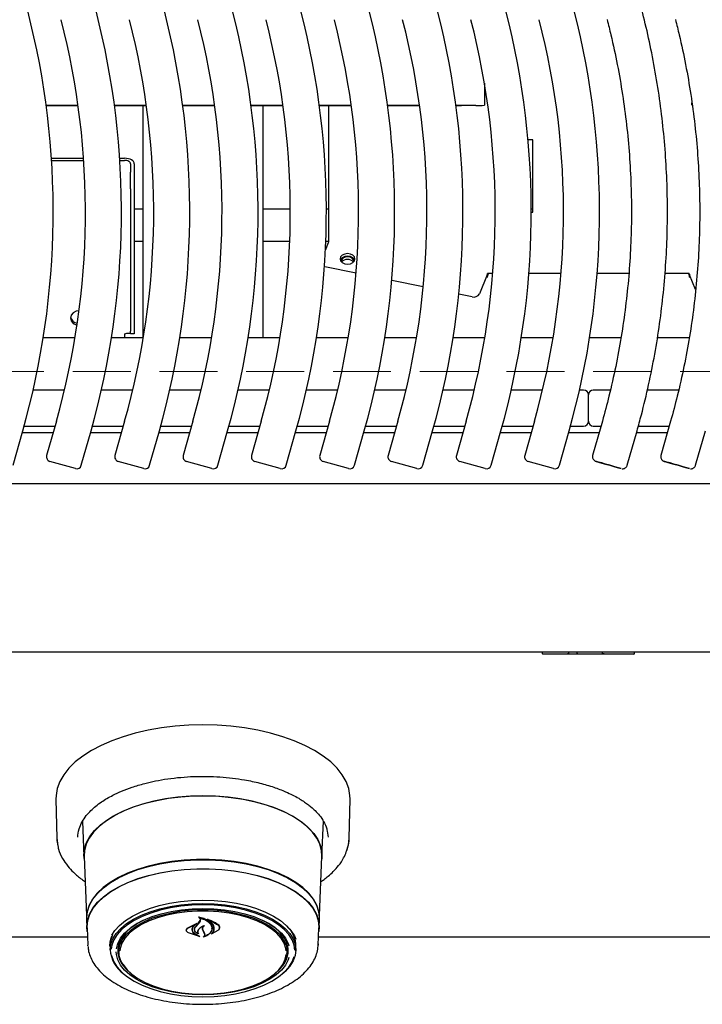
# Model space of a CAD drawing. Header units: inches. Extents: x 35 to 165, y 14 to 115.
# Tile 16 of 48: x 61.41 to 68.49, y 68.57 to 78.79. Entities that reach past the tile are written whole.
import ezdxf

# ---------------------------------------------------------------- set-up
doc = ezdxf.new("R2010")
doc.units = ezdxf.units.IN
doc.header["$LTSCALE"] = 12
doc.header["$MEASUREMENT"] = 0
doc.linetypes.add('HIDDEN', pattern=[0.075, 0.05, -0.025])
doc.layers.add('FORMAT', color=7, linetype='Continuous')

msp = doc.modelspace()

# ---------------------------------------------------------------- linework, layer by layer
at = {"color": 7, "linetype": 'Continuous', "lineweight": 25}
for p, q in [((66.2332, 78.1346), (66.2332, 77.9036)), ((68.3862, 77.9036), (68.3862, 77.9287)), ((62.0171, 77.9021), (61.6859, 77.9021)), ((61.6862, 77.8995), (62.0175, 77.8995)), ((62.7258, 77.9021), (62.3945, 77.9021)), ((62.3949, 77.8995), (62.7261, 77.8995)), ((62.6878, 77.8995), (62.6878, 75.4884)), ((63.4344, 77.9021), (63.1032, 77.9021)), ((63.1036, 77.8995), (63.4348, 77.8995)), ((64.1431, 77.9021), (63.8119, 77.9021)), ((63.8122, 77.8995), (64.1434, 77.8995)), ((63.9378, 75.4884), (63.9378, 77.8995)), ((64.8517, 77.9021), (64.5205, 77.9021)), ((64.5209, 77.8995), (64.8521, 77.8995)), ((64.6198, 76.492), (64.6198, 77.8995)), ((65.5604, 77.9021), (65.2292, 77.9021)), ((65.2295, 77.8995), (65.5608, 77.8995)), ((66.1432, 77.9021), (65.9379, 77.9021)), ((65.9382, 77.8995), (65.9953, 77.8995)), ((65.9953, 77.9021), (65.9953, 77.8985)), ((66.7353, 77.5451), (66.6861, 77.5451)), ((66.7353, 76.7951), (66.7353, 77.5451)), ((61.7404, 77.3533), (62.0742, 77.3533)), ((61.7419, 77.3315), (62.0757, 77.3315)), ((62.4491, 77.3533), (62.5003, 77.3533)), ((62.4505, 77.3315), (62.5003, 77.3315)), ((62.5623, 77.2959), (62.5623, 77.2099)), ((62.6003, 77.2959), (62.6003, 77.2099)), ((62.5623, 77.0358), (62.5623, 77.2099)), ((62.6003, 77.2099), (62.6003, 77.0358)), ((62.5623, 77.0358), (62.5623, 75.5577)), ((62.6003, 77.0358), (62.6003, 75.5577)), ((62.6878, 76.8254), (62.6003, 76.8254)), ((64.2193, 76.8254), (63.9378, 76.8254)), ((64.6198, 76.8254), (64.5934, 76.8254)), ((66.7353, 76.8254), (66.7193, 76.8254)), ((66.7194, 76.7951), (66.7353, 76.7951)), ((62.6878, 76.4884), (62.6003, 76.4884)), ((64.2133, 76.4884), (63.9378, 76.4884)), ((64.5838, 76.3993), (64.6158, 76.4778)), ((64.6191, 76.4884), (64.5876, 76.4884)), ((64.5739, 76.228), (64.5785, 76.2269)), ((64.9025, 76.1607), (64.5785, 76.2269)), ((65.5984, 76.0183), (65.2715, 76.0852)), ((66.2628, 76.141), (66.1828, 75.9449)), ((66.3193, 76.1551), (66.2668, 76.1551)), ((67.028, 76.1551), (66.6945, 76.1551)), ((67.7321, 76.1551), (67.4032, 76.1551)), ((68.3589, 76.1551), (68.1064, 76.1551)), ((68.4247, 75.9897), (68.3629, 76.141)), ((66.1054, 75.9146), (65.9668, 75.943)), ((62.5623, 75.531), (62.5623, 75.5577)), ((62.6003, 75.5577), (62.6003, 75.531)), ((61.9852, 75.4884), (61.6554, 75.4884)), ((62.6938, 75.4884), (62.3641, 75.4884)), ((62.5003, 75.531), (62.5003, 75.4884)), ((62.6003, 75.531), (62.5623, 75.531)), ((63.4025, 75.4884), (63.0728, 75.4884)), ((64.1112, 75.4884), (63.7814, 75.4884)), ((64.8198, 75.4884), (64.4901, 75.4884)), ((65.5285, 75.4884), (65.1987, 75.4884)), ((66.2372, 75.4884), (65.9074, 75.4884)), ((66.9458, 75.4884), (66.6161, 75.4884)), ((67.6501, 75.4884), (67.3247, 75.4884)), ((68.3588, 75.4884), (68.0277, 75.4884)), ((61.8758, 74.9464), (61.5511, 74.9464)), ((62.5844, 74.9464), (62.2597, 74.9464)), ((63.2931, 74.9464), (62.9684, 74.9464)), ((64.0017, 74.9464), (63.6771, 74.9464)), ((64.7104, 74.9464), (64.3857, 74.9464)), ((65.4191, 74.9464), (65.0944, 74.9464)), ((66.1277, 74.9464), (65.8031, 74.9464)), ((66.8364, 74.9464), (66.5117, 74.9464)), ((67.2629, 74.9464), (67.2204, 74.9464)), ((67.5399, 74.9464), (67.3629, 74.9464)), ((68.2485, 74.9464), (67.924, 74.9464)), ((67.3129, 74.6224), (67.3129, 74.8964)), ((61.4571, 74.5724), (61.7773, 74.5724)), ((61.7916, 74.6232), (61.6908, 74.2665)), ((62.1658, 74.5724), (62.4859, 74.5724)), ((62.5003, 74.6232), (62.3994, 74.2665)), ((62.8744, 74.5724), (63.1946, 74.5724)), ((63.209, 74.6232), (63.1081, 74.2665)), ((63.5831, 74.5724), (63.9032, 74.5724)), ((63.9176, 74.6232), (63.8168, 74.2665)), ((64.2917, 74.5724), (64.6119, 74.5724)), ((64.6263, 74.6232), (64.5254, 74.2665)), ((65.0004, 74.5724), (65.3206, 74.5724)), ((65.3349, 74.6232), (65.2341, 74.2665)), ((65.7091, 74.5724), (66.0292, 74.5724)), ((66.0436, 74.6232), (65.9427, 74.2665)), ((66.4177, 74.5724), (66.7379, 74.5724)), ((66.7523, 74.6232), (66.6514, 74.2665)), ((67.1264, 74.5724), (67.2629, 74.5724)), ((67.3129, 74.6224), (67.3129, 74.6224)), ((67.457, 74.6241), (67.3561, 74.2673)), ((67.3629, 74.5724), (67.4424, 74.5724)), ((67.8305, 74.5724), (68.151, 74.5724)), ((68.1656, 74.6241), (68.0648, 74.2673)), ((61.342, 74.1647), (61.4429, 74.5215)), ((61.7578, 74.5036), (61.4378, 74.5036)), ((62.0507, 74.1647), (62.1515, 74.5215)), ((62.4665, 74.5036), (62.1465, 74.5036)), ((62.7593, 74.1647), (62.8602, 74.5215)), ((63.1751, 74.5036), (62.8551, 74.5036)), ((63.468, 74.1647), (63.5689, 74.5215)), ((63.8838, 74.5036), (63.5638, 74.5036)), ((64.1767, 74.1647), (64.2775, 74.5215)), ((64.5925, 74.5036), (64.2725, 74.5036)), ((64.8853, 74.1647), (64.9862, 74.5215)), ((65.3011, 74.5036), (64.9811, 74.5036)), ((65.594, 74.1647), (65.6949, 74.5215)), ((66.0098, 74.5036), (65.6898, 74.5036)), ((66.3026, 74.1647), (66.4035, 74.5215)), ((66.7184, 74.5036), (66.3984, 74.5036)), ((67.0113, 74.1647), (67.1122, 74.5215)), ((67.4229, 74.5036), (67.1071, 74.5036)), ((67.716, 74.1655), (67.8169, 74.5223)), ((68.1316, 74.5036), (67.8116, 74.5036)), ((68.4247, 74.1655), (68.5256, 74.5223)), ((61.989, 74.1302), (61.7253, 74.2047)), ((62.6976, 74.1302), (62.4339, 74.2047)), ((63.4063, 74.1302), (63.1426, 74.2047)), ((64.1149, 74.1302), (63.8513, 74.2047)), ((64.8236, 74.1302), (64.5599, 74.2047)), ((65.5323, 74.1302), (65.2686, 74.2047)), ((66.2409, 74.1302), (65.9773, 74.2047)), ((66.9496, 74.1302), (66.6859, 74.2047)), ((76.0003, 73.9741), (58.6253, 73.9741)), ((78.0628, 72.2241), (56.5628, 72.2241)), ((66.8324, 72.2241), (66.8324, 72.2111)), ((66.8773, 72.2041), (66.8394, 72.2041)), ((67.0707, 72.2041), (66.8773, 72.2041)), ((67.1045, 72.2041), (67.0755, 72.2041)), ((67.1951, 72.2041), (67.1045, 72.2041)), ((67.1091, 72.2111), (67.1091, 72.2241)), ((67.2203, 72.2041), (67.1951, 72.2041)), ((67.197, 72.2111), (67.197, 72.2241)), ((67.5002, 72.2041), (67.2203, 72.2041)), ((67.4602, 72.2111), (67.4602, 72.2241)), ((67.7383, 72.2041), (67.5002, 72.2041)), ((67.7846, 72.2041), (67.7383, 72.2041)), ((67.7916, 72.2111), (67.7916, 72.2241)), ((61.7867, 70.6982), (61.7949, 70.2933)), ((64.8308, 70.2933), (64.839, 70.6982)), ((62.0645, 70.4476), (62.0564, 70.4632)), ((62.0636, 70.4697), (62.0784, 70.1044)), ((64.5473, 70.1044), (64.5621, 70.4701)), ((64.5693, 70.4632), (64.5612, 70.4476)), ((64.601, 70.3655), (64.6104, 70.3045)), ((61.7949, 70.2933), (61.8077, 70.2145)), ((62.0806, 70.104), (62.1052, 69.4919)), ((64.5204, 69.4919), (64.5451, 70.104)), ((62.1045, 69.4556), (62.1083, 69.3621)), ((63.267, 69.4128), (63.2845, 69.4397)), ((63.2688, 69.4064), (63.2864, 69.432)), ((63.2743, 69.4732), (63.2743, 69.4638)), ((63.2845, 69.4397), (63.2863, 69.4492)), ((63.3702, 69.4448), (63.3702, 69.4372)), ((64.5174, 69.3621), (64.5212, 69.4556)), ((62.1106, 69.3621), (62.1178, 69.1836)), ((63.142, 69.3392), (63.142, 69.3368)), ((63.1546, 69.3629), (63.2467, 69.4073)), ((63.1561, 69.3586), (63.234, 69.3961)), ((63.1992, 69.3455), (63.1992, 69.3527)), ((63.2352, 69.3952), (63.2074, 69.3705)), ((63.226, 69.3471), (63.226, 69.3448)), ((63.2478, 69.4062), (63.2355, 69.3972)), ((63.2355, 69.3956), (63.2355, 69.4007)), ((63.2366, 69.3701), (63.2688, 69.4064)), ((63.3185, 69.3241), (63.3096, 69.3437)), ((63.3204, 69.3235), (63.3115, 69.342)), ((63.3302, 69.3009), (63.3185, 69.3241)), ((63.3321, 69.3012), (63.3204, 69.3235)), ((63.4676, 69.3355), (63.3994, 69.2967)), ((63.466, 69.3342), (63.4062, 69.3007)), ((63.4065, 69.3565), (63.4065, 69.3594)), ((63.4831, 69.3636), (63.4831, 69.3675)), ((64.5079, 69.1836), (64.5151, 69.3621)), ((62.1145, 69.2651), (56.6218, 69.2651)), ((63.2777, 69.2725), (63.1626, 69.31)), ((63.2694, 69.2764), (63.1638, 69.31)), ((63.2261, 69.3018), (63.2704, 69.2774)), ((63.2275, 69.3029), (63.2787, 69.2736)), ((63.2618, 69.3032), (63.2618, 69.3033)), ((63.3321, 69.2918), (63.3321, 69.303)), ((63.4047, 69.3014), (63.4047, 69.3012)), ((70.1145, 69.2651), (64.5112, 69.2651)), ((62.1183, 69.1747), (62.1178, 69.1836)), ((62.3475, 69.1767), (62.3477, 69.1864)), ((62.3487, 69.1653), (62.3485, 69.175)), ((62.3487, 69.1653), (62.3503, 69.1234)), ((62.4378, 69.1634), (62.4416, 69.2041)), ((62.438, 69.1546), (62.4378, 69.1634)), ((62.438, 69.1546), (62.44, 69.1062)), ((64.1857, 69.1062), (64.1877, 69.1546)), ((64.2754, 69.1234), (64.277, 69.1653)), ((64.5081, 69.1957), (64.5079, 69.1836))]:
    msp.add_line(p, q, dxfattribs=at)
at = {"color": 7, "linetype": 'Continuous', "lineweight": 25, "flags": 128}
for points in [[(66.02, 77.9021), (66.0121, 77.9001), (65.9953, 77.8985)], [(62.6003, 77.2959), (62.5984, 77.3071), (62.5927, 77.3179), (62.5835, 77.3278), (62.5711, 77.3365), (62.5559, 77.3436), (62.5386, 77.3489), (62.5199, 77.3522), (62.5003, 77.3533)], [(62.5623, 77.2959), (62.5612, 77.3028), (62.5576, 77.3095), (62.5519, 77.3157), (62.5442, 77.3211), (62.5348, 77.3255), (62.5241, 77.3288), (62.5124, 77.3308), (62.5003, 77.3315)], [(64.8128, 76.2533), (64.8425, 76.2575), (64.8676, 76.2694), (64.8844, 76.2873), (64.8903, 76.3083), (64.8844, 76.3293), (64.8676, 76.3471), (64.8425, 76.359), (64.8128, 76.3632), (64.7832, 76.359), (64.758, 76.3471), (64.7412, 76.3293), (64.7353, 76.3082), (64.7412, 76.2872), (64.758, 76.2694), (64.7832, 76.2575), (64.8128, 76.2533)], [(64.888, 76.2949), (64.8845, 76.3025), (64.8677, 76.3203), (64.8425, 76.3322), (64.8129, 76.3364), (64.7832, 76.3322), (64.7581, 76.3203), (64.7413, 76.3025), (64.7377, 76.2948)], [(64.8803, 76.2805), (64.8752, 76.2987), (64.8606, 76.3142), (64.8387, 76.3246), (64.8128, 76.3282), (64.787, 76.3246), (64.7651, 76.3142), (64.7505, 76.2987), (64.7453, 76.2805)], [(62.0268, 75.7701), (61.9959, 75.7643), (61.9654, 75.7476), (61.945, 75.7226), (61.9378, 75.6932), (61.945, 75.6637), (61.9654, 75.6387), (61.9959, 75.622), (62.0058, 75.6192)], [(67.3913, 74.2054), (67.3978, 74.2035), (67.4184, 74.1975), (67.4504, 74.1884), (67.4901, 74.1772), (67.5334, 74.1649), (67.5754, 74.1531), (67.6118, 74.1428), (67.6384, 74.1354), (67.6525, 74.1315), (67.6525, 74.1316), (67.6384, 74.1357), (67.6118, 74.1433), (67.5754, 74.1536), (67.5334, 74.1655), (67.4901, 74.1777), (67.4504, 74.1889), (67.4184, 74.1979), (67.3978, 74.2036), (67.3906, 74.2056), (67.3906, 74.2056)], [(68.0999, 74.2054), (68.1064, 74.2035), (68.1271, 74.1975), (68.159, 74.1884), (68.1988, 74.1772), (68.242, 74.1649), (68.2841, 74.1531), (68.3204, 74.1428), (68.3471, 74.1354), (68.3612, 74.1315), (68.3612, 74.1316), (68.3471, 74.1357), (68.3204, 74.1433), (68.2841, 74.1536), (68.242, 74.1655), (68.1988, 74.1777), (68.159, 74.1889), (68.1271, 74.1979), (68.1064, 74.2036), (68.0993, 74.2056), (68.0993, 74.2056)], [(64.839, 70.6982), (64.8378, 70.7372), (64.8248, 70.8098), (64.7981, 70.8815), (64.7578, 70.9516), (64.7042, 71.0194), (64.638, 71.0844), (64.5597, 71.146), (64.47, 71.2035), (64.3697, 71.2564), (64.2597, 71.3044), (64.1411, 71.3468), (64.015, 71.3834), (63.8824, 71.4138), (63.7446, 71.4378), (63.6029, 71.4551), (63.4585, 71.4655), (63.3128, 71.469), (63.1671, 71.4655), (63.0228, 71.4551), (62.8811, 71.4378), (62.7433, 71.4138), (62.6107, 71.3834), (62.4846, 71.3468), (62.366, 71.3044), (62.256, 71.2564), (62.1557, 71.2035), (62.066, 71.146), (61.9877, 71.0844), (61.9215, 71.0194), (61.8679, 70.9516), (61.8276, 70.8815), (61.8009, 70.8098), (61.7879, 70.7372), (61.7867, 70.6982)], [(62.082, 70.0678), (62.0781, 70.1169), (62.0851, 70.1825), (62.106, 70.2474), (62.1406, 70.3108), (62.1885, 70.372), (62.2491, 70.4303), (62.3217, 70.4851), (62.4056, 70.5357), (62.4998, 70.5815), (62.6031, 70.6221), (62.7146, 70.6569), (62.8328, 70.6857), (62.9564, 70.708), (63.0841, 70.7236), (63.2143, 70.7323), (63.3457, 70.734), (63.4767, 70.7288), (63.6059, 70.7166), (63.7317, 70.6976), (63.8528, 70.6721), (63.9678, 70.6403), (64.0753, 70.6025), (64.1742, 70.5592), (64.2634, 70.5109), (64.3418, 70.4582), (64.4085, 70.4016), (64.4628, 70.3417), (64.5041, 70.2793), (64.5319, 70.2151), (64.5458, 70.1497), (64.5458, 70.084), (64.5437, 70.0678)], [(63.3128, 70.7327), (63.1818, 70.7292), (63.0523, 70.7188), (62.9257, 70.7015), (62.8035, 70.6777), (62.6871, 70.6474), (62.5778, 70.6111), (62.4768, 70.5693), (62.3853, 70.5223), (62.3043, 70.4707), (62.2347, 70.4151), (62.1773, 70.3561), (62.1328, 70.2944), (62.1017, 70.2306), (62.0842, 70.1656), (62.0806, 70.104)], [(64.5451, 70.104), (64.5415, 70.1656), (64.524, 70.2306), (64.4929, 70.2944), (64.4484, 70.3561), (64.391, 70.4151), (64.3214, 70.4707), (64.2404, 70.5223), (64.1489, 70.5693), (64.0479, 70.6111), (63.9386, 70.6474), (63.8221, 70.6777), (63.7, 70.7015), (63.5734, 70.7188), (63.4439, 70.7292), (63.3128, 70.7327)], [(61.7949, 70.2933), (61.7963, 70.2676), (61.8052, 70.2125)], [(64.8035, 70.1575), (64.8231, 70.2244), (64.8308, 70.2933)], [(64.5212, 69.4556), (64.5214, 69.4678), (64.5143, 69.5331), (64.4932, 69.5977), (64.4581, 69.6607), (64.4097, 69.7215), (64.3484, 69.7793), (64.275, 69.8335), (64.1903, 69.8833), (64.0953, 69.9283), (63.9911, 69.9679), (63.879, 70.0017), (63.7602, 70.0291), (63.6362, 70.05), (63.5084, 70.0641), (63.3783, 70.0712), (63.2474, 70.0712), (63.1173, 70.0641), (62.9895, 70.05), (62.8655, 70.0291), (62.7467, 70.0017), (62.6346, 69.9679), (62.5304, 69.9283), (62.4354, 69.8833), (62.3507, 69.8335), (62.2773, 69.7793), (62.216, 69.7215), (62.1675, 69.6607), (62.1325, 69.5977), (62.1114, 69.5331), (62.1043, 69.4678), (62.1045, 69.4556)], [(62.1068, 69.4813), (62.1136, 69.5322), (62.1347, 69.5966), (62.1696, 69.6595), (62.218, 69.7202), (62.2792, 69.7779), (62.3525, 69.832), (62.437, 69.8817), (62.5319, 69.9267), (62.6359, 69.9662), (62.7478, 69.9998), (62.8663, 70.0273), (62.9901, 70.0481), (63.1177, 70.0622), (63.2475, 70.0692), (63.3782, 70.0692), (63.508, 70.0622), (63.6356, 70.0481), (63.7594, 70.0273), (63.8779, 69.9998), (63.9898, 69.9662), (64.0938, 69.9267), (64.1887, 69.8817), (64.2732, 69.832), (64.3465, 69.7779), (64.4077, 69.7202), (64.456, 69.6595), (64.491, 69.5966), (64.5121, 69.5322), (64.5187, 69.485)], [(62.1121, 69.325), (62.1081, 69.3742), (62.1151, 69.4394), (62.1362, 69.5037), (62.1711, 69.5666), (62.2194, 69.6272), (62.2805, 69.6848), (62.3537, 69.7388), (62.4382, 69.7885), (62.5329, 69.8334), (62.6367, 69.8728), (62.7485, 69.9065), (62.8669, 69.9338), (62.9905, 69.9547), (63.1179, 69.9687), (63.2476, 69.9757), (63.3781, 69.9757), (63.5078, 69.9687), (63.6352, 69.9547), (63.7588, 69.9338), (63.8772, 69.9065), (63.989, 69.8728), (64.0928, 69.8334), (64.1875, 69.7885), (64.272, 69.7388), (64.3452, 69.6848), (64.4063, 69.6272), (64.4546, 69.5666), (64.4895, 69.5037), (64.5106, 69.4394), (64.5176, 69.3742), (64.5136, 69.325)], [(62.1106, 69.3621), (62.1103, 69.3742), (62.1174, 69.4392), (62.1385, 69.5035), (62.1733, 69.5662), (62.2215, 69.6267), (62.2825, 69.6842), (62.3555, 69.7381), (62.4398, 69.7877), (62.5344, 69.8325), (62.638, 69.8719), (62.7496, 69.9054), (62.8678, 69.9328), (62.9911, 69.9536), (63.1183, 69.9676), (63.2477, 69.9746), (63.378, 69.9746), (63.5074, 69.9676), (63.6346, 69.9536), (63.7579, 69.9328), (63.8761, 69.9054), (63.9877, 69.8719), (64.0913, 69.8325), (64.1859, 69.7877), (64.2702, 69.7381), (64.3432, 69.6842), (64.4042, 69.6267), (64.4524, 69.5662), (64.4872, 69.5035), (64.5083, 69.4392), (64.5153, 69.3742), (64.5151, 69.3621)], [(62.3684, 69.2857), (62.3995, 69.3341), (62.4479, 69.3879), (62.5089, 69.4384), (62.5817, 69.4848), (62.6651, 69.5265), (62.7579, 69.5629), (62.8589, 69.5934), (62.9664, 69.6176), (63.0791, 69.6352), (63.1951, 69.6458), (63.3128, 69.6494), (63.4306, 69.6458), (63.5466, 69.6352), (63.6592, 69.6176), (63.7668, 69.5934), (63.8678, 69.5629), (63.9606, 69.5265), (64.044, 69.4848), (64.1168, 69.4384), (64.1778, 69.3879), (64.2262, 69.3341), (64.2613, 69.2778), (64.2749, 69.2457)], [(62.3501, 69.1331), (62.3572, 69.1911), (62.3781, 69.2483), (62.4127, 69.3038), (62.4604, 69.3568), (62.5206, 69.4065), (62.5923, 69.4523), (62.6745, 69.4934), (62.766, 69.5293), (62.8655, 69.5593), (62.9715, 69.5832), (63.0825, 69.6005), (63.1968, 69.611), (63.3128, 69.6145), (63.4289, 69.611), (63.5432, 69.6005), (63.6542, 69.5832), (63.7602, 69.5593), (63.8597, 69.5293), (63.9512, 69.4934), (64.0334, 69.4523), (64.1051, 69.4065), (64.1653, 69.3568), (64.213, 69.3038), (64.2476, 69.2483), (64.2685, 69.1911), (64.2755, 69.1331), (64.2685, 69.0751), (64.2476, 69.0179), (64.213, 68.9624), (64.1653, 68.9094), (64.1456, 68.8916)], [(63.3128, 69.6), (63.198, 69.5965), (63.0848, 69.5861), (62.9749, 69.569), (62.8699, 69.5454), (62.7714, 69.5156), (62.6808, 69.4801), (62.5994, 69.4394), (62.5284, 69.3941), (62.4689, 69.3449), (62.4217, 69.2924), (62.3874, 69.2375), (62.3667, 69.1809), (62.3603, 69.1394)], [(62.4151, 69.143), (62.4151, 69.143), (62.4292, 69.199), (62.4573, 69.2537), (62.4989, 69.3063), (62.5533, 69.3558), (62.6197, 69.4015), (62.6971, 69.4426), (62.7841, 69.4786), (62.8795, 69.5089), (62.9817, 69.5329), (63.0891, 69.5504), (63.2001, 69.561), (63.3128, 69.5645)], [(62.5494, 68.9033), (62.5388, 68.9131), (62.4935, 68.9642), (62.4617, 69.0179), (62.4438, 69.0731), (62.4402, 69.129), (62.451, 69.1847), (62.4759, 69.2392), (62.5145, 69.2917), (62.5663, 69.3413), (62.6303, 69.3872), (62.7055, 69.4286), (62.7907, 69.4648), (62.8844, 69.4953), (62.9852, 69.5196), (63.0914, 69.5372), (63.2012, 69.5479), (63.3128, 69.5515)], [(64.1758, 69.125), (64.1727, 69.1468), (64.155, 69.2014), (64.1235, 69.2545), (64.0787, 69.3051), (64.0213, 69.3524), (63.9523, 69.3957), (63.8728, 69.4342), (63.7841, 69.4673), (63.6877, 69.4945), (63.585, 69.5152), (63.478, 69.5293), (63.3682, 69.5364), (63.2575, 69.5364), (63.1477, 69.5293), (63.0406, 69.5152), (62.938, 69.4945), (62.8416, 69.4673), (62.7529, 69.4342), (62.6734, 69.3957), (62.6044, 69.3524), (62.547, 69.3051), (62.5022, 69.2545), (62.4707, 69.2014), (62.453, 69.1468), (62.4496, 69.1217)], [(64.2658, 69.1314), (64.259, 69.1809), (64.2383, 69.2375), (64.204, 69.2924), (64.1568, 69.3449), (64.0973, 69.3941), (64.0263, 69.4394), (63.9449, 69.4801), (63.8543, 69.5156), (63.7558, 69.5454), (63.6508, 69.569), (63.5409, 69.5861), (63.4277, 69.5965), (63.3128, 69.6)], [(63.3128, 69.5645), (63.4256, 69.561), (63.5366, 69.5504), (63.644, 69.5329), (63.7462, 69.5089), (63.8416, 69.4786), (63.9286, 69.4426), (64.006, 69.4015), (64.0724, 69.3558), (64.1268, 69.3063), (64.1684, 69.2537), (64.1965, 69.199), (64.204, 69.176)], [(63.3128, 69.5515), (63.4245, 69.5479), (63.5343, 69.5372), (63.6405, 69.5196), (63.7413, 69.4953), (63.835, 69.4648), (63.9202, 69.4286), (63.9954, 69.3872), (64.0594, 69.3413), (64.1112, 69.2917), (64.1498, 69.2392), (64.1747, 69.1847), (64.1854, 69.129), (64.1819, 69.0731), (64.164, 69.0179), (64.1322, 68.9642), (64.0869, 68.9131), (64.0763, 68.9033)], [(62.6901, 69.4393), (62.6305, 69.4067), (62.5651, 69.3617), (62.5115, 69.313), (62.4706, 69.2613), (62.4429, 69.2074), (62.429, 69.1523), (62.429, 69.0967), (62.4429, 69.0415), (62.4706, 68.9876), (62.5115, 68.9359), (62.5651, 68.8872), (62.5941, 68.8658)], [(64.0316, 68.8658), (64.0606, 68.8872), (64.1142, 68.9359), (64.1551, 68.9876), (64.1828, 69.0415), (64.1967, 69.0967), (64.1967, 69.1523), (64.1828, 69.2074), (64.1551, 69.2613), (64.1142, 69.313), (64.0606, 69.3617), (63.9952, 69.4067), (63.9356, 69.4393)], [(62.3485, 69.175), (62.3555, 69.2332), (62.3734, 69.284)], [(62.4291, 69.1537), (62.4358, 69.1097), (62.441, 69.0921)], [(64.1841, 69.2041), (64.1878, 69.1634), (64.1877, 69.1546)], [(64.1847, 69.0921), (64.1899, 69.1097), (64.1966, 69.1537)], [(62.3647, 69.0748), (62.3667, 69.066), (62.3874, 69.0094), (62.4217, 68.9544), (62.4689, 68.902), (62.5284, 68.8527), (62.5994, 68.8074), (62.6808, 68.7667), (62.7714, 68.7312), (62.8699, 68.7014), (62.9749, 68.6778), (63.0848, 68.6607), (63.198, 68.6503), (63.3128, 68.6469), (63.4277, 68.6503), (63.5409, 68.6607), (63.6508, 68.6778), (63.7558, 68.7014), (63.8543, 68.7312), (63.9449, 68.7667), (64.0263, 68.8074), (64.0973, 68.8527), (64.1568, 68.902), (64.204, 68.9544), (64.2383, 69.0094), (64.259, 69.0657)], [(64.204, 69.0534), (64.1965, 69.0305), (64.1684, 68.9758), (64.1268, 68.9233), (64.0724, 68.8738), (64.006, 68.8281), (63.9286, 68.7869), (63.8416, 68.7509), (63.7462, 68.7206), (63.644, 68.6966), (63.5366, 68.6791), (63.4256, 68.6685), (63.3128, 68.665), (63.2001, 68.6685), (63.0891, 68.6791), (62.9817, 68.6966), (62.8795, 68.7206), (62.7841, 68.7509), (62.6971, 68.7869), (62.6197, 68.8281), (62.5533, 68.8738), (62.4989, 68.9233), (62.4573, 68.9758), (62.4292, 69.0305), (62.4151, 69.0865), (62.4133, 69.112)], [(63.3128, 68.6734), (63.4233, 68.677), (63.532, 68.6875), (63.637, 68.705), (63.7367, 68.729), (63.8295, 68.7592), (63.9138, 68.7951), (63.9882, 68.836), (64.0515, 68.8814), (64.1027, 68.9305), (64.141, 68.9824), (64.1656, 69.0364), (64.1756, 69.0837)], [(62.4827, 68.9859), (62.4847, 68.9824), (62.5229, 68.9305), (62.5741, 68.8814), (62.6375, 68.836), (62.7119, 68.7951), (62.7962, 68.7592), (62.889, 68.729), (62.9887, 68.705), (63.0937, 68.6875), (63.2024, 68.677), (63.3128, 68.6734)]]:
    msp.add_lwpolyline(points, dxfattribs=at)
at = {"color": 7, "linetype": 'Continuous', "lineweight": 25}
for centre, radius, start, end in [((53.3842, 76.7998), 8.3745, 344.21372, 14.41902), ((54.0929, 76.7998), 8.3745, 344.21372, 14.41902), ((54.8016, 76.7998), 8.3745, 344.21372, 14.41902), ((55.5102, 76.7998), 8.3745, 344.21372, 14.41902), ((56.2189, 76.7998), 8.3745, 344.21372, 14.41902), ((56.9275, 76.7998), 8.3745, 344.21372, 14.41902), ((57.6362, 76.7998), 8.3745, 344.21372, 14.41902), ((58.3449, 76.7998), 8.3745, 344.21372, 14.41902), ((59.0535, 76.7998), 8.3745, 344.21372, 14.41902), ((54.0929, 76.7998), 8.0005, 344.21372, 14.41902), ((54.8016, 76.7998), 8.0005, 344.21372, 14.41902), ((55.5102, 76.7998), 8.0005, 344.21372, 14.41902), ((56.2189, 76.7998), 8.0005, 344.21372, 14.41902), ((56.9275, 76.7998), 8.0005, 344.21372, 14.41902), ((57.6362, 76.7998), 8.0005, 344.21372, 14.41902), ((58.3449, 76.7998), 8.0005, 344.21372, 14.41902), ((59.0535, 76.7998), 8.0005, 344.21372, 14.41902), ((66.1657, 79.2262), 1.3243, 269.0268, 272.92186), ((64.5412, 76.5066), 0.0799, 338.93303, 349.45487), ((64.8129, 76.2241), 0.0789, 39.52787, 140.50883), ((66.1882, 76.1697), 0.0799, 338.93303, 349.45487), ((66.0465, 76.1975), 0.2318, 338.93303, 349.45487), ((68.5792, 76.1975), 0.2318, 190.54513, 201.06697), ((68.4375, 76.1697), 0.0799, 190.54513, 201.06697), ((66.1242, 75.9805), 0.0686, 254.05251, 328.68865), ((62.0217, 75.7248), 0.0855, 194.05251, 261.37992), ((67.2629, 74.8964), 0.05, 0, 90), ((67.3629, 74.8964), 0.05, 90, 180), ((67.2629, 74.6224), 0.05, 270, 0), ((67.3629, 74.6224), 0.05, 180, 270), ((61.7389, 74.2529), 0.05, 164.21372, 254.21372), ((62.4475, 74.2529), 0.05, 164.21372, 254.21372), ((63.1562, 74.2529), 0.05, 164.21372, 254.21372), ((63.8649, 74.2529), 0.05, 164.21372, 254.21372), ((64.5735, 74.2529), 0.05, 164.21372, 254.21372), ((65.2822, 74.2529), 0.05, 164.21372, 254.21372), ((65.9909, 74.2529), 0.05, 164.21372, 254.21372), ((66.6995, 74.2529), 0.05, 164.21372, 254.21372), ((62.0026, 74.1783), 0.05, 254.21372, 344.21372), ((62.7112, 74.1783), 0.05, 254.21372, 344.21372), ((63.4199, 74.1783), 0.05, 254.21372, 344.21372), ((64.1286, 74.1783), 0.05, 254.21372, 344.21372), ((64.8372, 74.1783), 0.05, 254.21372, 344.21372), ((65.5459, 74.1783), 0.05, 254.21372, 344.21372), ((66.2545, 74.1783), 0.05, 254.21372, 344.21372), ((66.9632, 74.1783), 0.05, 254.21372, 344.21372), ((66.8394, 72.2111), 0.007, 180, 270), ((67.7846, 72.2111), 0.007, 270, 0), ((60.4698, 71.7266), 3.6302, 319.61207, 320.40344), ((63.9825, 69.1671), 0.2946, 359.66019, 46.90003), ((64.0062, 69.1747), 0.2715, 354.11026, 39.33866), ((62.6814, 69.1556), 0.332, 183.88649, 232.67513)]:
    msp.add_arc(centre, radius, start, end, dxfattribs=at)
for points, knots in [([(67.8169, 74.5223), (67.8321, 74.5775), (67.876, 74.7364), (67.9392, 75.0014), (68.0026, 75.3179), (68.0536, 75.6367), (68.0923, 75.9571), (68.1186, 76.2789), (68.1325, 76.6014), (68.1339, 76.9241), (68.1229, 77.2468), (68.0995, 77.5687), (68.0637, 77.8895), (68.0156, 78.2087), (67.9563, 78.5202), (67.9047, 78.7455), (67.8743, 78.8651), (67.869, 78.8859)], [0, 0, 0, 0, 0.0389025, 0.1120008, 0.1851022, 0.2582037, 0.3313052, 0.4044067, 0.4775082, 0.5506097, 0.6237111, 0.6968126, 0.7699141, 0.8430156, 0.9161171, 0.9853729, 1, 1, 1, 1]), ([(67.5067, 78.7928), (67.52, 78.7398), (67.5589, 78.5847), (67.6141, 78.3255), (67.6682, 78.0147), (67.7099, 77.7019), (67.7392, 77.3878), (67.7562, 77.0727), (67.7607, 76.7572), (67.7528, 76.4418), (67.7324, 76.127), (67.6996, 75.8132), (67.6546, 75.5009), (67.5971, 75.1907), (67.5316, 74.8981), (67.4805, 74.7104), (67.457, 74.6241)], [0, 0, 0, 0, 0.03890262, 0.11369, 0.18848091, 0.26327182, 0.33806273, 0.41285364, 0.48764455, 0.56243546, 0.63722637, 0.71201729, 0.7868082, 0.86159911, 0.93639002, 1, 1, 1, 1]), ([(68.2154, 78.7928), (68.2287, 78.7398), (68.2675, 78.5847), (68.3227, 78.3255), (68.3769, 78.0147), (68.4185, 77.7019), (68.4479, 77.3878), (68.4648, 77.0727), (68.4694, 76.7572), (68.4614, 76.4418), (68.4411, 76.127), (68.4083, 75.8132), (68.3633, 75.5009), (68.3057, 75.1907), (68.2402, 74.8981), (68.1891, 74.7104), (68.1656, 74.6241)], [0, 0, 0, 0, 0.0389026, 0.11369, 0.1884809, 0.2632718, 0.3380627, 0.4128536, 0.4876446, 0.5624355, 0.6372264, 0.7120173, 0.7868082, 0.8615991, 0.93639, 1, 1, 1, 1]), ([(62.5003, 75.531), (62.508, 75.5333), (62.5233, 75.538), (62.5431, 75.539), (62.5571, 75.5368), (62.562, 75.5334), (62.5623, 75.5314), (62.5623, 75.531)], [0, 0, 0, 0, 0.235175, 0.4704105, 0.7056465, 0.9408826, 1, 1, 1, 1]), ([(67.3569, 74.2671), (67.3557, 74.2636), (67.3543, 74.2592), (67.3542, 74.2546), (67.3542, 74.2537)], [0, 0, 0, 0, 0.8084034, 1, 1, 1, 1]), ([(67.3542, 74.2537), (67.3549, 74.2472), (67.3561, 74.2367), (67.3631, 74.2245), (67.37, 74.2168), (67.3769, 74.2116), (67.3823, 74.2087), (67.3859, 74.2071), (67.3877, 74.2065), (67.3886, 74.2062), (67.3895, 74.2059), (67.39, 74.2057), (67.3903, 74.2057)], [0, 0, 0, 0, 0.2672824, 0.4338869, 0.5790016, 0.6973245, 0.7877934, 0.8375555, 0.8649452, 0.8886404, 0.923907, 1, 1, 1, 1]), ([(68.0655, 74.2671), (68.0644, 74.2636), (68.0629, 74.2592), (68.0629, 74.2546), (68.0629, 74.2537)], [0, 0, 0, 0, 0.8084034, 1, 1, 1, 1]), ([(68.0629, 74.2537), (68.0636, 74.2472), (68.0648, 74.2367), (68.0718, 74.2245), (68.0787, 74.2168), (68.0855, 74.2116), (68.091, 74.2087), (68.0946, 74.2071), (68.0963, 74.2065), (68.0973, 74.2062), (68.0982, 74.2059), (68.0986, 74.2057), (68.0989, 74.2057)], [0, 0, 0, 0, 0.2672824, 0.4338869, 0.5790016, 0.6973245, 0.7877934, 0.8375555, 0.8649452, 0.8886404, 0.923907, 1, 1, 1, 1]), ([(67.6621, 74.1295), (67.6659, 74.1293), (67.6746, 74.1288), (67.6887, 74.1328), (67.7024, 74.1418), (67.7123, 74.1535), (67.7144, 74.1625), (67.7152, 74.1657)], [0, 0, 0, 0, 0.1622945, 0.3731921, 0.6095507, 0.8583693, 1, 1, 1, 1]), ([(68.3708, 74.1295), (68.3746, 74.1293), (68.3833, 74.1288), (68.3974, 74.1328), (68.4111, 74.1418), (68.4209, 74.1535), (68.4231, 74.1625), (68.4239, 74.1657)], [0, 0, 0, 0, 0.1622945, 0.3731921, 0.6095507, 0.8583693, 1, 1, 1, 1]), ([(67.1091, 72.2111), (67.1091, 72.2109), (67.1091, 72.2107), (67.1089, 72.2102), (67.108, 72.2094), (67.1036, 72.2073), (67.0908, 72.2049), (67.079, 72.2041), (67.0708, 72.2041), (67.0707, 72.2041)], [0, 0, 0, 0, 0.0067162, 0.0153781, 0.0314508, 0.0874286, 0.3562694, 0.9962712, 1, 1, 1, 1]), ([(67.2203, 72.2041), (67.2203, 72.2041), (67.2188, 72.2041), (67.2127, 72.2043), (67.2051, 72.2055), (67.1989, 72.2083), (67.1975, 72.2097), (67.197, 72.2104), (67.197, 72.2109), (67.197, 72.2111)], [0, 0, 0, 0, 0.0048148, 0.1839504, 0.766169, 0.9111965, 0.9561006, 0.9809922, 1, 1, 1, 1]), ([(67.5002, 72.2041), (67.5001, 72.2041), (67.4918, 72.2041), (67.4795, 72.2048), (67.4662, 72.2071), (67.4615, 72.2093), (67.4605, 72.2102), (67.4603, 72.2107), (67.4602, 72.2109), (67.4602, 72.2111)], [0, 0, 0, 0, 0.0038338, 0.62461, 0.9070489, 0.9662343, 0.9834522, 0.9927833, 1, 1, 1, 1]), ([(62.0284, 70.3897), (62.0373, 70.4142), (62.054, 70.4603), (62.0976, 70.5242), (62.1612, 70.5948), (62.2508, 70.6673), (62.362, 70.7327), (62.47, 70.7829), (62.5798, 70.8246), (62.6989, 70.8601), (62.8233, 70.8888), (62.9485, 70.9105), (63.0818, 70.926), (63.2188, 70.9346), (63.3552, 70.9359), (63.4892, 70.9302), (63.6197, 70.918), (63.7588, 70.8975), (63.9033, 70.8669), (64.0453, 70.8251), (64.1578, 70.782), (64.2424, 70.7424), (64.3042, 70.7088), (64.3551, 70.6771), (64.3977, 70.6472), (64.4384, 70.615), (64.4814, 70.5759), (64.5272, 70.5254), (64.5687, 70.4627), (64.5957, 70.408), (64.5999, 70.3741), (64.601, 70.3655)], [0, 0, 0, 0, 0.0423698, 0.0798832, 0.1118865, 0.1678807, 0.2162664, 0.248876, 0.2854681, 0.3260423, 0.3590953, 0.3943887, 0.4313014, 0.4678784, 0.5039755, 0.539591, 0.5747234, 0.6093712, 0.6547977, 0.6993251, 0.7402817, 0.7675505, 0.7918574, 0.8132032, 0.8325555, 0.8507602, 0.8751768, 0.905781, 0.942548, 0.9854613, 1, 1, 1, 1]), ([(62.0153, 70.3045), (62.0158, 70.3325), (62.0162, 70.3609), (62.0282, 70.3893), (62.0284, 70.3897)], [0, 0, 0, 0, 0.98551477, 1, 1, 1, 1]), ([(64.7999, 70.1512), (64.8046, 70.1615), (64.8258, 70.2079), (64.8286, 70.2559), (64.8308, 70.2933)], [0, 0, 0, 0, 0.2222035, 1, 1, 1, 1]), ([(61.8077, 70.2145), (61.8092, 70.203), (61.8151, 70.158), (61.8508, 70.0869), (61.9047, 70.0062), (61.972, 69.934), (62.0327, 69.8798), (62.0788, 69.8493), (62.0912, 69.8412)], [0, 0, 0, 0, 0.08235464, 0.32243985, 0.53134523, 0.70971627, 0.92245578, 1, 1, 1, 1]), ([(64.5345, 69.84), (64.5463, 69.8482), (64.5737, 69.8672), (64.6177, 69.9026), (64.6699, 69.9502), (64.7253, 70.0128), (64.7732, 70.081), (64.7917, 70.1298), (64.7999, 70.1512)], [0, 0, 0, 0, 0.0911074, 0.2108361, 0.3706525, 0.5706723, 0.8110056, 1, 1, 1, 1]), ([(63.2667, 69.4757), (63.2666, 69.4758), (63.2664, 69.4759), (63.2663, 69.4761), (63.2663, 69.4763), (63.2663, 69.4766), (63.2665, 69.4768), (63.2668, 69.4769), (63.2671, 69.477), (63.2674, 69.477), (63.2675, 69.4769), (63.2675, 69.4769)], [0, 0, 0, 0, 0.1229583, 0.2458478, 0.3703642, 0.4959021, 0.620786, 0.7436122, 0.8639403, 0.9824684, 1, 1, 1, 1]), ([(63.2743, 69.4709), (63.2742, 69.471), (63.2724, 69.473), (63.2695, 69.4744), (63.2667, 69.4757)], [0, 0, 0, 0, 0.0498872, 1, 1, 1, 1]), ([(63.2675, 69.4769), (63.2858, 69.4723), (63.3242, 69.4626), (63.3705, 69.4343), (63.3931, 69.4082), (63.4004, 69.3933), (63.4013, 69.3915)], [0, 0, 0, 0, 0.2963842, 0.6232567, 0.9530089, 1, 1, 1, 1]), ([(63.2756, 69.4644), (63.2755, 69.4645), (63.2753, 69.4645), (63.275, 69.4644), (63.2747, 69.4643), (63.2744, 69.4642), (63.2743, 69.464), (63.2743, 69.4638), (63.2744, 69.4636), (63.2745, 69.4635), (63.2746, 69.4634)], [0, 0, 0, 0, 0.125682, 0.2513707, 0.3770269, 0.5035047, 0.6313678, 0.7605944, 0.8905667, 1, 1, 1, 1]), ([(63.2864, 69.432), (63.2875, 69.4356), (63.2898, 69.4426), (63.2857, 69.4535), (63.2793, 69.4602), (63.275, 69.4631), (63.2746, 69.4634)], [0, 0, 0, 0, 0.3220306, 0.6441899, 0.9666157, 1, 1, 1, 1]), ([(63.2756, 69.4644), (63.2939, 69.4595), (63.3316, 69.4492), (63.3761, 69.4214), (63.3917, 69.398), (63.3993, 69.3864)], [0, 0, 0, 0, 0.3218823, 0.6660544, 1, 1, 1, 1]), ([(63.3582, 69.4495), (63.3581, 69.4495), (63.358, 69.4496), (63.3578, 69.4498), (63.3578, 69.4501), (63.3579, 69.4503), (63.3581, 69.4505), (63.3584, 69.4506), (63.3587, 69.4507), (63.359, 69.4507), (63.3592, 69.4506), (63.3592, 69.4506)], [0, 0, 0, 0, 0.1174001, 0.2347377, 0.3535774, 0.473635, 0.5935243, 0.7119052, 0.8281337, 0.9425561, 1, 1, 1, 1]), ([(63.4256, 69.3409), (63.4266, 69.354), (63.4286, 69.3803), (63.4051, 69.4179), (63.377, 69.4396), (63.3596, 69.4488), (63.3582, 69.4495)], [0, 0, 0, 0, 0.3243466, 0.6486972, 0.9725877, 1, 1, 1, 1]), ([(63.3592, 69.4506), (63.3853, 69.4418), (63.4262, 69.428), (63.4566, 69.4066), (63.4676, 69.3988)], [0, 0, 0, 0, 0.6359906, 1, 1, 1, 1]), ([(63.3717, 69.4378), (63.3716, 69.4378), (63.3714, 69.4378), (63.371, 69.4378), (63.3707, 69.4377), (63.3705, 69.4376), (63.3703, 69.4374), (63.3702, 69.4372), (63.3703, 69.437), (63.3704, 69.4368), (63.3705, 69.4368), (63.3706, 69.4367)], [0, 0, 0, 0, 0.1163552, 0.2327177, 0.3490124, 0.4659418, 0.5840011, 0.7032071, 0.8230762, 0.942819, 1, 1, 1, 1]), ([(63.4276, 69.3387), (63.4285, 69.3512), (63.4305, 69.3761), (63.4087, 69.411), (63.3827, 69.4286), (63.3706, 69.4367)], [0, 0, 0, 0, 0.3488037, 0.6976545, 1, 1, 1, 1]), ([(63.3717, 69.4378), (63.397, 69.4287), (63.4322, 69.416), (63.4586, 69.3977), (63.466, 69.3926)], [0, 0, 0, 0, 0.7187578, 1, 1, 1, 1]), ([(63.1626, 69.31), (63.1578, 69.3129), (63.1482, 69.3188), (63.1406, 69.3306), (63.1392, 69.343), (63.1441, 69.3544), (63.1513, 69.3603), (63.1546, 69.3629)], [0, 0, 0, 0, 0.2063167, 0.4125826, 0.6199701, 0.8275691, 1, 1, 1, 1]), ([(63.1638, 69.31), (63.1592, 69.3127), (63.15, 69.318), (63.1426, 69.3288), (63.1413, 69.3401), (63.1459, 69.3506), (63.1529, 69.3561), (63.1561, 69.3586)], [0, 0, 0, 0, 0.2056594, 0.4113966, 0.6177773, 0.8242817, 1, 1, 1, 1]), ([(63.2074, 69.3705), (63.2031, 69.3636), (63.1977, 69.3547), (63.1973, 69.3453), (63.1972, 69.3432)], [0, 0, 0, 0, 0.7757445, 1, 1, 1, 1]), ([(63.1972, 69.3432), (63.1983, 69.3366), (63.2005, 69.3236), (63.2135, 69.3098), (63.2236, 69.3035), (63.2261, 69.3018)], [0, 0, 0, 0, 0.42705787, 0.8542564, 1, 1, 1, 1]), ([(63.2092, 69.3737), (63.205, 69.3666), (63.1997, 69.3573), (63.1993, 69.3476), (63.1992, 69.3455)], [0, 0, 0, 0, 0.7791293, 1, 1, 1, 1]), ([(63.1992, 69.3455), (63.2003, 69.3387), (63.2024, 69.3252), (63.2153, 69.3111), (63.2251, 69.3045), (63.2275, 69.3029)], [0, 0, 0, 0, 0.4290952, 0.8582588, 1, 1, 1, 1]), ([(63.2651, 69.2991), (63.258, 69.3026), (63.2428, 69.3102), (63.2281, 69.3268), (63.2223, 69.346), (63.226, 69.3625), (63.2326, 69.3714), (63.2348, 69.3744)], [0, 0, 0, 0, 0.1990292, 0.4256165, 0.654006, 0.8841002, 1, 1, 1, 1]), ([(63.2602, 69.3027), (63.2537, 69.3063), (63.2399, 69.3141), (63.2277, 69.3302), (63.2245, 69.3483), (63.2297, 69.3619), (63.2354, 69.3687), (63.2366, 69.3701)], [0, 0, 0, 0, 0.2112722, 0.4520563, 0.6939002, 0.9365841, 1, 1, 1, 1]), ([(63.2352, 69.3952), (63.2353, 69.3952), (63.2354, 69.3953), (63.2355, 69.3956), (63.2355, 69.3958), (63.2353, 69.396), (63.2351, 69.3961), (63.2348, 69.3962), (63.2344, 69.3962), (63.2342, 69.3962), (63.234, 69.3962), (63.234, 69.3961)], [0, 0, 0, 0, 0.1183292, 0.2366306, 0.3555782, 0.474929, 0.5940105, 0.7122661, 0.8295115, 0.9460126, 1, 1, 1, 1]), ([(63.2467, 69.4073), (63.2468, 69.4073), (63.247, 69.4074), (63.2474, 69.4073), (63.2477, 69.4073), (63.2479, 69.4071), (63.2481, 69.4069), (63.2482, 69.4067), (63.2482, 69.4065), (63.248, 69.4063), (63.2479, 69.4062), (63.2478, 69.4062)], [0, 0, 0, 0, 0.1132313, 0.2264744, 0.3395849, 0.453555, 0.5691207, 0.6863529, 0.8046002, 0.9227345, 1, 1, 1, 1]), ([(63.2642, 69.3422), (63.261, 69.3371), (63.2546, 69.3268), (63.2561, 69.3131), (63.2604, 69.3057), (63.2617, 69.3034)], [0, 0, 0, 0, 0.4078277, 0.815767, 1, 1, 1, 1]), ([(63.266, 69.3437), (63.2629, 69.3384), (63.2567, 69.3279), (63.2582, 69.3123), (63.2641, 69.3035), (63.2665, 69.2999)], [0, 0, 0, 0, 0.3689913, 0.737957, 1, 1, 1, 1]), ([(63.3255, 69.3838), (63.3116, 69.3774), (63.2866, 69.3657), (63.2711, 69.3495), (63.2642, 69.3422)], [0, 0, 0, 0, 0.5544346, 1, 1, 1, 1]), ([(63.3178, 69.3831), (63.3045, 69.3757), (63.2837, 69.3641), (63.2707, 69.3491), (63.266, 69.3437)], [0, 0, 0, 0, 0.641489, 1, 1, 1, 1]), ([(63.3096, 69.3437), (63.3085, 69.3498), (63.3063, 69.3618), (63.3128, 69.3749), (63.3184, 69.3812), (63.3193, 69.3822)], [0, 0, 0, 0, 0.456278, 0.9125348, 1, 1, 1, 1]), ([(63.3115, 69.342), (63.3105, 69.3476), (63.3083, 69.3586), (63.3156, 69.3729), (63.3238, 69.3802), (63.3268, 69.3829)], [0, 0, 0, 0, 0.38770377, 0.77550862, 1, 1, 1, 1]), ([(63.4058, 69.3401), (63.4008, 69.3288), (63.3907, 69.3062), (63.357, 69.2805), (63.3284, 69.2702), (63.3159, 69.2657)], [0, 0, 0, 0, 0.3599855, 0.720088, 1, 1, 1, 1]), ([(63.3193, 69.3822), (63.3193, 69.3823), (63.3194, 69.3824), (63.3194, 69.3827), (63.3193, 69.3829), (63.3191, 69.383), (63.3188, 69.3832), (63.3185, 69.3832), (63.3181, 69.3832), (63.3179, 69.3831), (63.3178, 69.3831)], [0, 0, 0, 0, 0.1252765, 0.25053, 0.3762174, 0.501413, 0.6252147, 0.7473591, 0.8683269, 1, 1, 1, 1]), ([(63.4039, 69.3383), (63.3989, 69.3277), (63.389, 69.3065), (63.3579, 69.284), (63.3334, 69.2746), (63.3242, 69.2711)], [0, 0, 0, 0, 0.3849009, 0.7699296, 1, 1, 1, 1]), ([(63.3255, 69.3838), (63.3256, 69.3838), (63.3258, 69.3839), (63.3261, 69.3839), (63.3265, 69.3839), (63.3268, 69.3837), (63.327, 69.3836), (63.3271, 69.3834), (63.327, 69.3832), (63.3269, 69.383), (63.3269, 69.3829), (63.3268, 69.3829)], [0, 0, 0, 0, 0.1191891, 0.2383949, 0.35727, 0.4762717, 0.5959528, 0.7165758, 0.8379987, 0.9597256, 1, 1, 1, 1]), ([(63.3981, 69.2975), (63.4067, 69.3067), (63.4194, 69.3203), (63.4241, 69.3358), (63.4256, 69.3409)], [0, 0, 0, 0, 0.6702657, 1, 1, 1, 1]), ([(63.3993, 69.3864), (63.4033, 69.3746), (63.4087, 69.3585), (63.4049, 69.3425), (63.4039, 69.3383)], [0, 0, 0, 0, 0.7361274, 1, 1, 1, 1]), ([(63.4013, 69.3915), (63.4053, 69.3787), (63.4108, 69.3615), (63.4069, 69.3445), (63.4058, 69.3401)], [0, 0, 0, 0, 0.7398802, 1, 1, 1, 1]), ([(63.4048, 69.3015), (63.4127, 69.3106), (63.4229, 69.3225), (63.4267, 69.3356), (63.4276, 69.3387)], [0, 0, 0, 0, 0.7663796, 1, 1, 1, 1]), ([(63.466, 69.3926), (63.4708, 69.3883), (63.4804, 69.3796), (63.4844, 69.3637), (63.4805, 69.3477), (63.4709, 69.3387), (63.466, 69.3342)], [0, 0, 0, 0, 0.2492557, 0.498559, 0.7489554, 1, 1, 1, 1]), ([(63.4676, 69.3988), (63.4725, 69.3941), (63.4824, 69.3847), (63.4864, 69.3675), (63.4824, 69.3502), (63.4725, 69.3404), (63.4676, 69.3355)], [0, 0, 0, 0, 0.2496946, 0.4993066, 0.7508209, 1, 1, 1, 1]), ([(62.3476, 69.1773), (62.3479, 69.1862), (62.3489, 69.2127), (62.3573, 69.2514), (62.3726, 69.2808), (62.3789, 69.2928)], [0, 0, 0, 0, 0.2293176, 0.6855297, 1, 1, 1, 1]), ([(63.2602, 69.3027), (63.2603, 69.3027), (63.2604, 69.3026), (63.2608, 69.3026), (63.2611, 69.3026), (63.2614, 69.3027), (63.2616, 69.3029), (63.2618, 69.3031), (63.2618, 69.3032), (63.2617, 69.3033), (63.2617, 69.3034)], [0, 0, 0, 0, 0.1286713, 0.2573586, 0.3856949, 0.5138994, 0.6423925, 0.7714687, 0.9011714, 1, 1, 1, 1]), ([(63.2665, 69.2999), (63.2666, 69.2998), (63.2667, 69.2997), (63.2666, 69.2995), (63.2665, 69.2993), (63.2663, 69.2991), (63.266, 69.299), (63.2656, 69.299), (63.2653, 69.299), (63.2652, 69.2991), (63.2651, 69.2991)], [0, 0, 0, 0, 0.1303269, 0.2606478, 0.3910147, 0.5207705, 0.649482, 0.7771861, 0.9043616, 1, 1, 1, 1]), ([(63.2787, 69.2736), (63.2787, 69.2735), (63.2789, 69.2734), (63.279, 69.2732), (63.279, 69.273), (63.2789, 69.2728), (63.2787, 69.2727), (63.2784, 69.2726), (63.2781, 69.2725), (63.2779, 69.2725), (63.2777, 69.2725)], [0, 0, 0, 0, 0.1253034, 0.2505846, 0.3763632, 0.5023479, 0.627958, 0.7527781, 0.8767471, 1, 1, 1, 1]), ([(63.3159, 69.2657), (63.3157, 69.2657), (63.3155, 69.2656), (63.3152, 69.2656), (63.3149, 69.2657), (63.3146, 69.2659), (63.3145, 69.266), (63.3144, 69.2662), (63.3145, 69.2664), (63.3146, 69.2666), (63.3147, 69.2666), (63.3147, 69.2667)], [0, 0, 0, 0, 0.1185303, 0.2370688, 0.3554755, 0.4741901, 0.593593, 0.7137699, 0.8344704, 0.955209, 1, 1, 1, 1]), ([(63.3147, 69.2667), (63.3175, 69.2686), (63.3247, 69.2734), (63.3314, 69.2832), (63.3329, 69.2932), (63.3308, 69.299), (63.3302, 69.3009)], [0, 0, 0, 0, 0.2059984, 0.5246527, 0.8451005, 1, 1, 1, 1]), ([(63.3229, 69.2719), (63.3256, 69.2745), (63.3317, 69.2804), (63.3353, 69.2908), (63.3331, 69.2979), (63.3321, 69.3012)], [0, 0, 0, 0, 0.2927967, 0.6760083, 1, 1, 1, 1]), ([(63.3994, 69.2967), (63.3993, 69.2966), (63.3991, 69.2966), (63.3988, 69.2966), (63.3985, 69.2966), (63.3982, 69.2967), (63.398, 69.2969), (63.3979, 69.2971), (63.3979, 69.2973), (63.398, 69.2974), (63.3981, 69.2975)], [0, 0, 0, 0, 0.12278415, 0.2455921, 0.36788742, 0.49006499, 0.61278498, 0.73647387, 0.8611451, 1, 1, 1, 1]), ([(63.4048, 69.3015), (63.4048, 69.3015), (63.4047, 69.3013), (63.4047, 69.3011), (63.4048, 69.3009), (63.405, 69.3008), (63.4053, 69.3007), (63.4056, 69.3006), (63.4059, 69.3006), (63.4061, 69.3007), (63.4062, 69.3007)], [0, 0, 0, 0, 0.1255497, 0.2510962, 0.3766666, 0.5018827, 0.6264949, 0.750523, 0.8742424, 1, 1, 1, 1]), ([(62.1198, 69.1734), (62.1207, 69.1599), (62.1228, 69.1246), (62.1402, 69.0684), (62.17, 69.0058), (62.2121, 68.9454), (62.2656, 68.8876), (62.3305, 68.8329), (62.406, 68.7821), (62.4911, 68.7358), (62.5847, 68.6946), (62.6857, 68.6586), (62.793, 68.6284), (62.9056, 68.604), (63.0223, 68.5857), (63.1419, 68.5736), (63.2631, 68.5679), (63.3849, 68.5685), (63.5059, 68.5754), (63.625, 68.5886), (63.7409, 68.608), (63.8525, 68.6334), (63.9586, 68.6647), (64.0583, 68.7015), (64.1504, 68.7437), (64.2342, 68.791), (64.3085, 68.8431), (64.3726, 68.8997), (64.4253, 68.9602), (64.4659, 69.0238), (64.4933, 69.0897), (64.506, 69.1453), (64.5073, 69.1785), (64.5077, 69.1892)], [0, 0, 0, 0, 0.0192611, 0.0505072, 0.0820566, 0.1142089, 0.1470269, 0.1803689, 0.2140116, 0.2477644, 0.2814908, 0.3151521, 0.3487413, 0.3822656, 0.4157376, 0.4491717, 0.4825821, 0.515983, 0.5493877, 0.5828062, 0.6162528, 0.6497427, 0.6832922, 0.7169177, 0.7506344, 0.7844515, 0.8183619, 0.8523145, 0.8861542, 0.9196518, 0.9525429, 0.9846851, 1, 1, 1, 1])]:
    msp.add_open_spline(points, degree=3, knots=knots, dxfattribs=at)
at = {"layer": 'FORMAT', "linetype": 'HIDDEN', "lineweight": 18}
msp.add_line((38.5628, 75.1381), (117.3189, 75.1381), dxfattribs=at)

doc.saveas('drawing.dxf')
